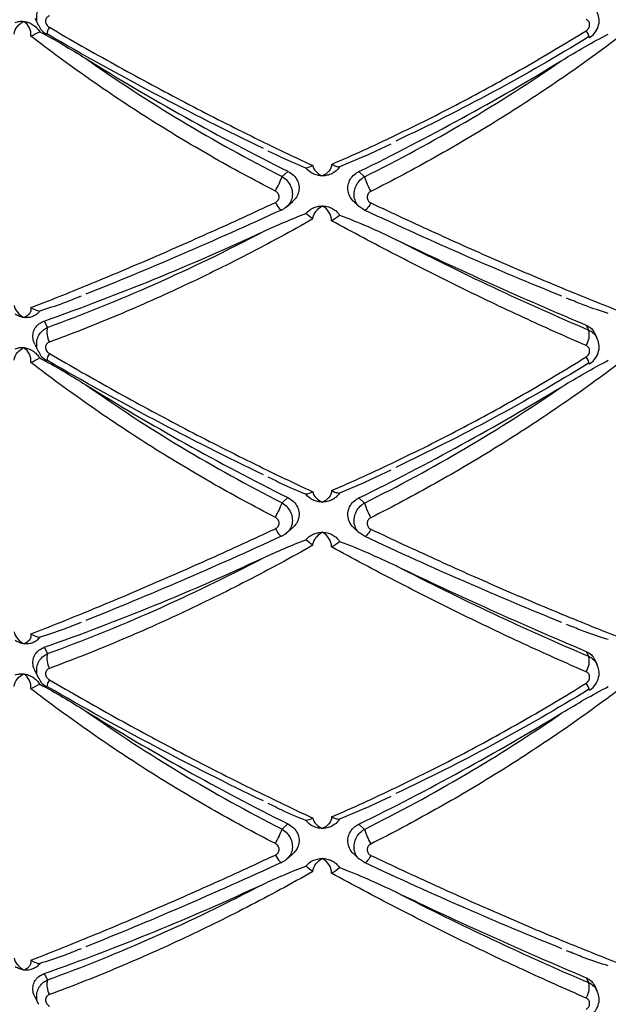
# Paper-space layout '_Dimétrica' of a CAD drawing. Header units: millimetres. Extents: x -479 to -79, y -521 to 177.
# Tile 5 of 20: x -302 to -258, y -359 to -285. Entities that reach past the tile are written whole.
import ezdxf

# ---------------------------------------------------------------- set-up
doc = ezdxf.new("R2010")
doc.units = ezdxf.units.MM

psp = doc.layouts.new('_Dimétrica')

# ---------------------------------------------------------------- linework, layer by layer
at = {"color": 7, "linetype": 'Continuous', "lineweight": 25}
for p, q in [((-301.237, -285.087), (-300.965, -285.641)), ((-283.733, -295.051), (-283.092, -295.351)), ((-276.404, -295.424), (-274.457, -294.52)), ((-276.402, -295.43), (-278.338, -296.258)), ((-282.221, -296.599), (-282.66, -296.986)), ((-276.889, -296.621), (-276.478, -297.012)), ((-282.317, -299.265), (-281.85, -298.854)), ((-277.298, -298.838), (-276.859, -299.256)), ((-276.478, -299.507), (-276.854, -299.257)), ((-297.854, -306.007), (-297.72, -305.954)), ((-261.323, -306.107), (-260.968, -306.252)), ((-300.53, -307.847), (-300.297, -308.32)), ((-259.809, -308.155), (-259.629, -308.521)), ((-258.983, -309.138), (-259.173, -308.751)), ((-301.237, -309.6), (-300.965, -310.154)), ((-283.733, -319.564), (-283.092, -319.864)), ((-276.404, -319.937), (-274.457, -319.033)), ((-276.402, -319.943), (-278.338, -320.771)), ((-282.221, -321.112), (-282.66, -321.499)), ((-276.889, -321.134), (-276.478, -321.525)), ((-282.317, -323.778), (-281.85, -323.367)), ((-277.298, -323.351), (-276.859, -323.769)), ((-276.478, -324.02), (-276.854, -323.77)), ((-297.854, -330.52), (-297.72, -330.467)), ((-261.323, -330.62), (-260.968, -330.765)), ((-300.53, -332.36), (-300.297, -332.833)), ((-259.809, -332.668), (-259.629, -333.035)), ((-258.983, -333.651), (-259.173, -333.264)), ((-301.237, -334.113), (-300.965, -334.667)), ((-276.404, -344.45), (-274.457, -343.546)), ((-283.733, -344.077), (-283.092, -344.377)), ((-276.402, -344.456), (-278.338, -345.284)), ((-282.221, -345.625), (-282.66, -346.012)), ((-276.889, -345.647), (-276.478, -346.038)), ((-282.317, -348.291), (-281.85, -347.88)), ((-277.298, -347.864), (-276.859, -348.282)), ((-276.478, -348.533), (-276.854, -348.283)), ((-297.854, -355.033), (-297.72, -354.98)), ((-261.323, -355.133), (-260.968, -355.278)), ((-300.53, -356.873), (-300.297, -357.346)), ((-259.809, -357.181), (-259.629, -357.548)), ((-258.983, -358.164), (-259.173, -357.777)), ((-301.237, -358.626), (-300.965, -359.18))]:
    psp.add_line(p, q, dxfattribs=at)
at = {"color": 7, "linetype": 'Continuous', "lineweight": 25, "flags": 128}
for points in [[(-300.297, -286.302), (-300.327, -286.313), (-300.334, -286.311)], [(-259.629, -286.504), (-259.591, -286.542), (-259.57, -286.55)], [(-283.166, -298.939), (-283.084, -299.083), (-283.003, -299.212), (-282.925, -299.321), (-282.853, -299.408), (-282.789, -299.468), (-282.734, -299.501), (-282.691, -299.506), (-282.66, -299.482)], [(-275.994, -298.969), (-276.075, -299.112), (-276.155, -299.24), (-276.231, -299.349), (-276.3, -299.434), (-276.362, -299.495), (-276.413, -299.527), (-276.452, -299.532), (-276.478, -299.507)], [(-300.297, -310.815), (-300.327, -310.826), (-300.334, -310.824)], [(-259.629, -311.017), (-259.591, -311.055), (-259.57, -311.063)], [(-283.166, -323.452), (-283.084, -323.596), (-283.003, -323.725), (-282.925, -323.834), (-282.853, -323.921), (-282.789, -323.981), (-282.734, -324.014), (-282.691, -324.019), (-282.66, -323.995)], [(-275.994, -323.482), (-276.075, -323.625), (-276.155, -323.753), (-276.231, -323.862), (-276.3, -323.947), (-276.362, -324.008), (-276.413, -324.04), (-276.452, -324.045), (-276.478, -324.02)], [(-300.297, -335.328), (-300.327, -335.339), (-300.334, -335.337)], [(-259.629, -335.53), (-259.591, -335.568), (-259.57, -335.576)], [(-283.166, -347.966), (-283.084, -348.11), (-283.003, -348.238), (-282.925, -348.347), (-282.853, -348.434), (-282.789, -348.494), (-282.734, -348.527), (-282.691, -348.532), (-282.66, -348.508)], [(-275.994, -347.995), (-276.075, -348.138), (-276.155, -348.266), (-276.231, -348.375), (-276.3, -348.46), (-276.362, -348.521), (-276.413, -348.553), (-276.452, -348.558), (-276.478, -348.533)]]:
    psp.add_lwpolyline(points, dxfattribs=at)
at = {"color": 8, "linetype": 'Continuous', "lineweight": 25}
for centre, radius, start, end in [((-299.203, -286.402), 1.135, 146.3956, 175.40006), ((-261.221, -287.008), 1.713, 15.51056, 34.81762), ((-299.203, -310.915), 1.135, 146.3956, 175.40006), ((-261.221, -311.521), 1.713, 15.51056, 34.81762), ((-299.203, -335.428), 1.135, 146.3956, 175.40006), ((-261.221, -336.034), 1.713, 15.51056, 34.81762)]:
    psp.add_arc(centre, radius, start, end, dxfattribs=at)
at = {"color": 7, "linetype": 'Continuous', "lineweight": 25}
for centre, radius, start, end in [((-199.85, -131.149), 184.82, 238.13845, 243.53293), ((-359.884, -126.991), 188.845, 296.07108, 301.34799), ((-289.524, -294.489), 7.303, 330.52454, 340.00885), ((-270.872, -295.201), 5.891, 197.90161, 209.62007), ((-362.831, -131.767), 186.776, 289.48499, 294.94387), ((-132.752, -6.775), 327.069, 244.38975, 247.14051), ((-298.722, -308.673), 1.615, 167.35821, 207.97179), ((-261.025, -308.896), 1.445, 326.84401, 15.02833), ((-199.85, -155.662), 184.82, 238.13845, 243.53293), ((-359.884, -151.504), 188.845, 296.07108, 301.34799), ((-289.524, -319.002), 7.303, 330.52454, 340.00885), ((-270.872, -319.714), 5.891, 197.90161, 209.62007), ((-362.831, -156.281), 186.776, 289.48499, 294.94387), ((-132.752, -31.288), 327.069, 244.38975, 247.14051), ((-298.722, -333.186), 1.615, 167.35821, 207.97179), ((-261.025, -333.409), 1.445, 326.84401, 15.02833), ((-199.85, -180.176), 184.82, 238.13845, 243.53293), ((-359.884, -176.017), 188.845, 296.07108, 301.34799), ((-289.524, -343.516), 7.303, 330.52454, 340.00885), ((-270.872, -344.227), 5.891, 197.90161, 209.62007), ((-362.831, -180.794), 186.776, 289.48499, 294.94387), ((-132.752, -55.801), 327.069, 244.38975, 247.14051), ((-298.722, -357.699), 1.615, 167.35821, 207.97179), ((-261.025, -357.922), 1.445, 326.84401, 15.02833)]:
    psp.add_arc(centre, radius, start, end, dxfattribs=at)
at = {"color": 8, "linetype": 'Continuous', "lineweight": 25}
for points, knots in [([(-300.947, -285.65), (-300.962, -285.628), (-301.071, -285.476), (-301.118, -285.134), (-301.08, -284.695), (-300.894, -284.299), (-300.624, -283.995), (-300.396, -283.863), (-300.297, -283.807)], [0, 0, 0, 0, 0.036985, 0.255481, 0.456018, 0.650078, 0.84885, 1, 1, 1, 1]), ([(-282.66, -296.986), (-282.524, -297.087), (-282.248, -297.29), (-281.982, -297.731), (-281.865, -298.207), (-281.917, -298.668), (-282.076, -299.035), (-282.258, -299.191), (-282.329, -299.252)], [0, 0, 0, 0, 0.1810974, 0.3647184, 0.5443883, 0.7189506, 0.8913689, 1, 1, 1, 1]), ([(-276.854, -299.257), (-276.858, -299.254), (-276.995, -299.164), (-277.155, -298.871), (-277.279, -298.425), (-277.229, -297.95), (-277.033, -297.513), (-276.759, -297.198), (-276.551, -297.06), (-276.478, -297.012)], [0, 0, 0, 0, 0.0062407, 0.1928089, 0.3753627, 0.5527269, 0.7279127, 0.9045117, 1, 1, 1, 1]), ([(-300.947, -310.163), (-300.962, -310.141), (-301.071, -309.989), (-301.118, -309.647), (-301.08, -309.208), (-300.894, -308.812), (-300.624, -308.508), (-300.396, -308.376), (-300.297, -308.32)], [0, 0, 0, 0, 0.036985, 0.255481, 0.456018, 0.650078, 0.84885, 1, 1, 1, 1]), ([(-259.629, -308.521), (-259.488, -308.599), (-259.222, -308.746), (-259.072, -309.002), (-259.001, -309.122)], [0, 0, 0, 0, 0.5310137, 1, 1, 1, 1]), ([(-282.66, -321.499), (-282.524, -321.6), (-282.248, -321.803), (-281.982, -322.244), (-281.865, -322.72), (-281.917, -323.181), (-282.076, -323.548), (-282.258, -323.704), (-282.329, -323.765)], [0, 0, 0, 0, 0.181097, 0.364718, 0.544388, 0.718951, 0.891369, 1, 1, 1, 1]), ([(-276.854, -323.77), (-276.858, -323.767), (-276.995, -323.677), (-277.155, -323.384), (-277.279, -322.938), (-277.229, -322.463), (-277.033, -322.026), (-276.759, -321.711), (-276.551, -321.573), (-276.478, -321.525)], [0, 0, 0, 0, 0.0062407, 0.1928089, 0.3753627, 0.5527269, 0.7279127, 0.9045117, 1, 1, 1, 1]), ([(-300.947, -334.676), (-300.962, -334.654), (-301.071, -334.502), (-301.118, -334.16), (-301.08, -333.721), (-300.894, -333.325), (-300.624, -333.021), (-300.396, -332.889), (-300.297, -332.833)], [0, 0, 0, 0, 0.036985, 0.255481, 0.456018, 0.650078, 0.84885, 1, 1, 1, 1]), ([(-259.629, -333.035), (-259.488, -333.112), (-259.222, -333.259), (-259.072, -333.515), (-259.001, -333.635)], [0, 0, 0, 0, 0.531014, 1, 1, 1, 1]), ([(-282.66, -346.012), (-282.524, -346.113), (-282.248, -346.316), (-281.982, -346.757), (-281.865, -347.233), (-281.917, -347.694), (-282.076, -348.061), (-282.258, -348.217), (-282.329, -348.278)], [0, 0, 0, 0, 0.181097, 0.364718, 0.544388, 0.718951, 0.891369, 1, 1, 1, 1]), ([(-276.854, -348.283), (-276.858, -348.28), (-276.995, -348.19), (-277.155, -347.897), (-277.279, -347.451), (-277.229, -346.976), (-277.033, -346.539), (-276.759, -346.224), (-276.551, -346.086), (-276.478, -346.038)], [0, 0, 0, 0, 0.0062407, 0.1928089, 0.3753627, 0.5527269, 0.7279127, 0.9045117, 1, 1, 1, 1]), ([(-300.947, -359.189), (-300.962, -359.167), (-301.071, -359.015), (-301.118, -358.673), (-301.08, -358.234), (-300.894, -357.838), (-300.624, -357.534), (-300.396, -357.402), (-300.297, -357.346)], [0, 0, 0, 0, 0.036985, 0.255481, 0.456018, 0.650078, 0.84885, 1, 1, 1, 1]), ([(-259.629, -357.548), (-259.488, -357.625), (-259.222, -357.772), (-259.072, -358.028), (-259.001, -358.148)], [0, 0, 0, 0, 0.531014, 1, 1, 1, 1])]:
    psp.add_open_spline(points, degree=3, knots=knots, dxfattribs=at)
at = {"color": 7, "linetype": 'Continuous', "lineweight": 25}
for points, knots in [([(-259.574, -286.543), (-259.558, -286.536), (-259.366, -286.455), (-259.085, -286.127), (-258.846, -285.618), (-258.808, -285.066), (-258.943, -284.757), (-259.008, -284.61)], [0, 0, 0, 0, 0.023467, 0.280626, 0.546757, 0.783697, 1, 1, 1, 1]), ([(-302.801, -286.282), (-302.769, -286.068), (-302.676, -285.869), (-302.41, -285.542), (-302.237, -285.415), (-302.047, -285.333)], [0, 0, 0, 0, 0.5, 0.5, 1, 1, 1, 1]), ([(-302.706, -285.415), (-302.605, -285.373), (-302.498, -285.346), (-302.277, -285.318), (-302.161, -285.319), (-302.047, -285.333)], [0, 0, 0, 0, 0.5, 0.5, 1, 1, 1, 1]), ([(-301.528, -286.443), (-301.512, -286.226), (-301.56, -286.01), (-301.744, -285.626), (-301.882, -285.46), (-302.047, -285.333)], [0, 0, 0, 0, 0.5, 0.5, 1, 1, 1, 1]), ([(-302.047, -285.333), (-301.933, -285.347), (-301.818, -285.376), (-301.595, -285.46), (-301.488, -285.514), (-301.386, -285.582)], [0, 0, 0, 0, 0.5, 0.5, 1, 1, 1, 1]), ([(-300.148, -284.917), (-300.231, -284.948), (-300.303, -284.999), (-300.407, -285.139), (-300.436, -285.225), (-300.435, -285.406), (-300.405, -285.499), (-300.303, -285.658), (-300.231, -285.725), (-300.148, -285.774)], [0, 0, 0, 0, 0.25, 0.25, 0.5, 0.5, 0.75, 0.75, 1, 1, 1, 1]), ([(-259.815, -286.03), (-259.736, -285.981), (-259.669, -285.912), (-259.579, -285.753), (-259.554, -285.664), (-259.555, -285.49), (-259.579, -285.405), (-259.67, -285.264), (-259.736, -285.208), (-259.815, -285.174)], [0, 0, 0, 0, 0.25, 0.25, 0.5, 0.5, 0.75, 0.75, 1, 1, 1, 1]), ([(-301.386, -285.582), (-301.283, -285.649), (-301.188, -285.727), (-301.017, -285.903), (-300.94, -286.002), (-300.875, -286.107)], [0, 0, 0, 0, 0.5, 0.5, 1, 1, 1, 1]), ([(-300.939, -285.647), (-300.911, -285.713), (-300.815, -285.935), (-300.59, -286.167), (-300.38, -286.268), (-300.325, -286.294)], [0, 0, 0, 0, 0.234284, 0.796654, 1, 1, 1, 1]), ([(-300.875, -286.107), (-300.287, -286.414), (-299.706, -286.743), (-298.553, -287.42), (-297.981, -287.768), (-297.41, -288.122)], [0, 0, 0, 0, 0.5, 0.5, 1, 1, 1, 1]), ([(-300.148, -285.774), (-298.524, -286.723), (-296.878, -287.661), (-293.583, -289.489), (-291.932, -290.38), (-288.623, -292.118), (-286.965, -292.965), (-284.472, -294.199), (-283.638, -294.606), (-281.982, -295.401), (-281.161, -295.789), (-280.345, -296.167)], [0, 0, 0, 0, 0.25, 0.25, 0.5, 0.5, 0.75, 0.75, 0.875, 0.875, 1, 1, 1, 1]), ([(-278.943, -296.075), (-277.355, -295.388), (-275.752, -294.657), (-272.525, -293.112), (-270.911, -292.302), (-267.705, -290.619), (-266.108, -289.743), (-262.936, -287.929), (-261.364, -286.992), (-259.815, -286.03)], [0, 0, 0, 0, 0.25, 0.25, 0.5, 0.5, 0.75, 0.75, 1, 1, 1, 1]), ([(-261.64, -288.269), (-261.066, -287.919), (-260.489, -287.576), (-259.327, -286.909), (-258.742, -286.585), (-258.149, -286.283)], [0, 0, 0, 0, 0.5, 0.5, 1, 1, 1, 1]), ([(-283.166, -298.083), (-284.794, -297.246), (-286.413, -296.367), (-289.591, -294.549), (-291.153, -293.609), (-294.223, -291.664), (-295.731, -290.659), (-297.952, -289.104), (-298.686, -288.577), (-300.126, -287.516), (-300.833, -286.981), (-301.528, -286.443)], [0, 0, 0, 0, 0.25, 0.25, 0.5, 0.5, 0.75, 0.75, 0.875, 0.875, 1, 1, 1, 1]), ([(-284.062, -294.881), (-286.803, -293.569), (-289.525, -292.195), (-294.937, -289.334), (-297.626, -287.847), (-300.297, -286.302)], [0, 0, 0, 0, 0.5, 0.5, 1, 1, 1, 1]), ([(-257.499, -286.623), (-258.202, -287.155), (-258.916, -287.682), (-260.368, -288.727), (-261.107, -289.246), (-263.349, -290.783), (-264.875, -291.778), (-267.976, -293.703), (-269.556, -294.636), (-272.751, -296.43), (-274.367, -297.291), (-275.994, -298.113)], [0, 0, 0, 0, 0.125, 0.125, 0.25, 0.25, 0.5, 0.5, 0.75, 0.75, 1, 1, 1, 1]), ([(-259.629, -286.504), (-261.996, -287.956), (-264.388, -289.333), (-269.221, -291.941), (-271.661, -293.172), (-274.126, -294.327)], [0, 0, 0, 0, 0.5, 0.5, 1, 1, 1, 1]), ([(-297.41, -288.122), (-295.078, -289.769), (-292.681, -291.329), (-287.764, -294.282), (-285.243, -295.676), (-282.66, -296.986)], [0, 0, 0, 0, 0.5, 0.5, 1, 1, 1, 1]), ([(-276.478, -297.012), (-273.891, -295.723), (-271.362, -294.35), (-266.415, -291.436), (-263.998, -289.896), (-261.64, -288.269)], [0, 0, 0, 0, 0.5, 0.5, 1, 1, 1, 1]), ([(-280.871, -296.351), (-281.486, -296.099), (-282.238, -295.791), (-282.964, -295.426), (-283.096, -295.36)], [0, 0, 0, 0, 0.81777, 1, 1, 1, 1]), ([(-282.221, -296.599), (-282.073, -296.69), (-281.776, -296.872), (-281.486, -297.295), (-281.36, -297.765), (-281.417, -298.228), (-281.591, -298.606), (-281.785, -298.774), (-281.862, -298.841)], [0, 0, 0, 0, 0.184692, 0.369657, 0.547777, 0.718848, 0.888497, 1, 1, 1, 1]), ([(-280.345, -296.167), (-280.321, -296.333), (-280.236, -296.488), (-279.988, -296.753), (-279.824, -296.861), (-279.64, -296.939)], [0, 0, 0, 0, 0.5, 0.5, 1, 1, 1, 1]), ([(-278.943, -296.075), (-278.938, -296.258), (-279.012, -296.436), (-279.262, -296.734), (-279.438, -296.856), (-279.64, -296.939)], [0, 0, 0, 0, 0.5, 0.5, 1, 1, 1, 1]), ([(-278.943, -296.075), (-278.83, -296.127), (-278.721, -296.173), (-278.514, -296.238), (-278.421, -296.257), (-278.338, -296.258)], [0, 0, 0, 0, 0.5, 0.5, 1, 1, 1, 1]), ([(-278.338, -296.258), (-278.416, -296.379), (-278.509, -296.482), (-278.71, -296.654), (-278.816, -296.722), (-278.923, -296.775)], [0, 0, 0, 0, 0.5, 0.5, 1, 1, 1, 1]), ([(-277.297, -298.836), (-277.301, -298.833), (-277.445, -298.735), (-277.618, -298.43), (-277.752, -297.972), (-277.696, -297.502), (-277.485, -297.082), (-277.193, -296.788), (-276.97, -296.665), (-276.889, -296.621)], [0, 0, 0, 0, 0.005164, 0.193591, 0.375044, 0.549318, 0.722142, 0.899497, 1, 1, 1, 1]), ([(-279.64, -296.939), (-279.763, -296.939), (-279.888, -296.924), (-280.13, -296.866), (-280.246, -296.824), (-280.357, -296.768)], [0, 0, 0, 0, 0.5, 0.5, 1, 1, 1, 1]), ([(-278.923, -296.775), (-279.034, -296.83), (-279.15, -296.871), (-279.391, -296.926), (-279.516, -296.94), (-279.64, -296.939)], [0, 0, 0, 0, 0.5, 0.5, 1, 1, 1, 1]), ([(-283.166, -298.939), (-283.082, -298.901), (-283.011, -298.841), (-282.913, -298.693), (-282.886, -298.606), (-282.886, -298.43), (-282.913, -298.341), (-283.011, -298.189), (-283.082, -298.126), (-283.166, -298.083)], [0, 0, 0, 0, 0.25, 0.25, 0.5, 0.5, 0.75, 0.75, 1, 1, 1, 1]), ([(-275.994, -298.113), (-276.077, -298.155), (-276.148, -298.217), (-276.247, -298.369), (-276.274, -298.457), (-276.273, -298.634), (-276.246, -298.722), (-276.148, -298.869), (-276.077, -298.929), (-275.994, -298.969)], [0, 0, 0, 0, 0.25, 0.25, 0.5, 0.5, 0.75, 0.75, 1, 1, 1, 1]), ([(-301.528, -306.841), (-300.835, -306.572), (-300.13, -306.294), (-298.695, -305.72), (-297.964, -305.424), (-295.745, -304.513), (-294.233, -303.877), (-291.154, -302.552), (-289.583, -301.861), (-286.401, -300.434), (-284.79, -299.696), (-283.166, -298.939)], [0, 0, 0, 0, 0.125, 0.125, 0.25, 0.25, 0.5, 0.5, 0.75, 0.75, 1, 1, 1, 1]), ([(-282.66, -299.482), (-285.243, -300.668), (-287.764, -301.79), (-292.681, -303.908), (-295.078, -304.904), (-297.41, -305.833)], [0, 0, 0, 0, 0.5, 0.5, 1, 1, 1, 1]), ([(-282.329, -299.252), (-282.366, -299.292), (-282.459, -299.392), (-282.586, -299.448), (-282.66, -299.482)], [0, 0, 0, 0, 0.409518, 1, 1, 1, 1]), ([(-280.357, -299.364), (-280.246, -299.31), (-280.13, -299.27), (-279.889, -299.215), (-279.763, -299.202), (-279.64, -299.202)], [0, 0, 0, 0, 0.5, 0.5, 1, 1, 1, 1]), ([(-280.345, -300.177), (-280.321, -299.969), (-280.237, -299.773), (-279.988, -299.438), (-279.824, -299.301), (-279.64, -299.202)], [0, 0, 0, 0, 0.5, 0.5, 1, 1, 1, 1]), ([(-278.943, -300.308), (-278.938, -300.078), (-279.012, -299.852), (-279.262, -299.47), (-279.438, -299.312), (-279.64, -299.202)], [0, 0, 0, 0, 0.5, 0.5, 1, 1, 1, 1]), ([(-279.64, -299.202), (-279.516, -299.203), (-279.392, -299.217), (-279.15, -299.274), (-279.034, -299.315), (-278.923, -299.37)], [0, 0, 0, 0, 0.5, 0.5, 1, 1, 1, 1]), ([(-278.923, -299.37), (-278.816, -299.424), (-278.71, -299.492), (-278.509, -299.664), (-278.416, -299.766), (-278.338, -299.887)], [0, 0, 0, 0, 0.5, 0.5, 1, 1, 1, 1]), ([(-261.64, -305.98), (-263.998, -305.031), (-266.415, -304.016), (-271.362, -301.857), (-273.891, -300.715), (-276.478, -299.507)], [0, 0, 0, 0, 0.5, 0.5, 1, 1, 1, 1]), ([(-275.994, -298.969), (-274.362, -299.741), (-272.739, -300.495), (-269.548, -301.947), (-267.977, -302.647), (-264.885, -303.993), (-263.363, -304.64), (-261.12, -305.57), (-260.377, -305.874), (-258.92, -306.461), (-258.204, -306.746), (-257.499, -307.022)], [0, 0, 0, 0, 0.25, 0.25, 0.5, 0.5, 0.75, 0.75, 0.875, 0.875, 1, 1, 1, 1]), ([(-280.345, -300.177), (-281.158, -300.638), (-281.976, -301.092), (-283.625, -301.985), (-284.455, -302.424), (-286.949, -303.712), (-288.611, -304.529), (-291.934, -306.08), (-293.597, -306.815), (-296.892, -308.191), (-298.53, -308.835), (-300.148, -309.43)], [0, 0, 0, 0, 0.125, 0.125, 0.25, 0.25, 0.5, 0.5, 0.75, 0.75, 1, 1, 1, 1]), ([(-284.062, -301.121), (-283.541, -300.88), (-283.016, -300.644), (-281.954, -300.19), (-281.417, -299.972), (-280.871, -299.772)], [0, 0, 0, 0, 0.5, 0.5, 1, 1, 1, 1]), ([(-259.815, -309.687), (-261.368, -309.015), (-262.946, -308.309), (-266.112, -306.847), (-267.703, -306.089), (-270.902, -304.521), (-272.51, -303.71), (-274.934, -302.453), (-275.742, -302.029), (-277.348, -301.174), (-278.147, -300.743), (-278.943, -300.308)], [0, 0, 0, 0, 0.25, 0.25, 0.5, 0.5, 0.75, 0.75, 0.875, 0.875, 1, 1, 1, 1]), ([(-278.338, -299.887), (-277.615, -300.154), (-276.905, -300.449), (-275.503, -301.063), (-274.811, -301.382), (-274.126, -301.71)], [0, 0, 0, 0, 0.5, 0.5, 1, 1, 1, 1]), ([(-300.297, -308.32), (-297.626, -307.354), (-294.937, -306.271), (-289.525, -303.874), (-286.803, -302.56), (-284.062, -301.121)], [0, 0, 0, 0, 0.5, 0.5, 1, 1, 1, 1]), ([(-274.126, -301.71), (-271.661, -302.975), (-269.221, -304.174), (-264.388, -306.444), (-261.996, -307.515), (-259.629, -308.521)], [0, 0, 0, 0, 0.5, 0.5, 1, 1, 1, 1]), ([(-297.853, -306.01), (-298.272, -306.183), (-299.267, -306.594), (-300.285, -306.912), (-300.875, -307.096)], [0, 0, 0, 0, 0.420787, 1, 1, 1, 1]), ([(-258.149, -307.271), (-258.733, -307.087), (-259.683, -306.787), (-260.611, -306.4), (-260.968, -306.251)], [0, 0, 0, 0, 0.61497, 1, 1, 1, 1]), ([(-302.801, -306.681), (-302.769, -306.855), (-302.676, -307.031), (-302.41, -307.343), (-302.237, -307.479), (-302.047, -307.583)], [0, 0, 0, 0, 0.5, 0.5, 1, 1, 1, 1]), ([(-301.528, -306.841), (-301.512, -307.014), (-301.56, -307.172), (-301.744, -307.427), (-301.882, -307.524), (-302.047, -307.583)], [0, 0, 0, 0, 0.5, 0.5, 1, 1, 1, 1]), ([(-302.047, -307.583), (-302.161, -307.569), (-302.276, -307.54), (-302.498, -307.456), (-302.605, -307.401), (-302.706, -307.333)], [0, 0, 0, 0, 0.5, 0.5, 1, 1, 1, 1]), ([(-301.386, -307.499), (-301.488, -307.541), (-301.595, -307.569), (-301.817, -307.598), (-301.933, -307.598), (-302.047, -307.583)], [0, 0, 0, 0, 0.5, 0.5, 1, 1, 1, 1]), ([(-300.875, -307.096), (-300.94, -307.186), (-301.015, -307.265), (-301.186, -307.4), (-301.283, -307.456), (-301.386, -307.499)], [0, 0, 0, 0, 0.5, 0.5, 1, 1, 1, 1]), ([(-301.227, -309.593), (-301.243, -309.571), (-301.352, -309.411), (-301.402, -309.063), (-301.356, -308.63), (-301.16, -308.263), (-300.875, -307.995), (-300.637, -307.893), (-300.53, -307.847)], [0, 0, 0, 0, 0.034448, 0.249776, 0.442766, 0.632232, 0.834453, 1, 1, 1, 1]), ([(-259.809, -308.155), (-259.67, -308.229), (-259.403, -308.371), (-259.251, -308.629), (-259.178, -308.754)], [0, 0, 0, 0, 0.51817, 1, 1, 1, 1]), ([(-259.574, -311.056), (-259.558, -311.049), (-259.366, -310.968), (-259.085, -310.641), (-258.846, -310.131), (-258.808, -309.579), (-258.943, -309.27), (-259.008, -309.123)], [0, 0, 0, 0, 0.023467, 0.280626, 0.546757, 0.783697, 1, 1, 1, 1]), ([(-302.801, -310.795), (-302.769, -310.581), (-302.676, -310.382), (-302.41, -310.055), (-302.237, -309.928), (-302.047, -309.846)], [0, 0, 0, 0, 0.5, 0.5, 1, 1, 1, 1]), ([(-302.706, -309.928), (-302.605, -309.887), (-302.498, -309.859), (-302.277, -309.831), (-302.161, -309.832), (-302.047, -309.846)], [0, 0, 0, 0, 0.5, 0.5, 1, 1, 1, 1]), ([(-301.528, -310.956), (-301.512, -310.739), (-301.56, -310.523), (-301.744, -310.139), (-301.882, -309.973), (-302.047, -309.846)], [0, 0, 0, 0, 0.5, 0.5, 1, 1, 1, 1]), ([(-302.047, -309.846), (-301.933, -309.861), (-301.818, -309.889), (-301.595, -309.973), (-301.488, -310.027), (-301.386, -310.095)], [0, 0, 0, 0, 0.5, 0.5, 1, 1, 1, 1]), ([(-300.148, -309.43), (-300.231, -309.461), (-300.303, -309.512), (-300.407, -309.652), (-300.436, -309.738), (-300.435, -309.919), (-300.405, -310.012), (-300.303, -310.171), (-300.231, -310.238), (-300.148, -310.287)], [0, 0, 0, 0, 0.25, 0.25, 0.5, 0.5, 0.75, 0.75, 1, 1, 1, 1]), ([(-259.815, -310.543), (-259.736, -310.494), (-259.669, -310.425), (-259.579, -310.266), (-259.554, -310.177), (-259.555, -310.003), (-259.579, -309.918), (-259.67, -309.777), (-259.736, -309.721), (-259.815, -309.687)], [0, 0, 0, 0, 0.25, 0.25, 0.5, 0.5, 0.75, 0.75, 1, 1, 1, 1]), ([(-301.386, -310.095), (-301.283, -310.162), (-301.188, -310.24), (-301.017, -310.416), (-300.94, -310.515), (-300.875, -310.62)], [0, 0, 0, 0, 0.5, 0.5, 1, 1, 1, 1]), ([(-300.939, -310.16), (-300.911, -310.226), (-300.815, -310.448), (-300.59, -310.68), (-300.38, -310.781), (-300.325, -310.807)], [0, 0, 0, 0, 0.234284, 0.796654, 1, 1, 1, 1]), ([(-300.875, -310.62), (-300.287, -310.928), (-299.706, -311.256), (-298.553, -311.933), (-297.981, -312.281), (-297.41, -312.635)], [0, 0, 0, 0, 0.5, 0.5, 1, 1, 1, 1]), ([(-300.148, -310.287), (-298.524, -311.236), (-296.878, -312.174), (-293.583, -314.002), (-291.932, -314.893), (-288.623, -316.631), (-286.965, -317.478), (-284.472, -318.712), (-283.638, -319.119), (-281.982, -319.914), (-281.161, -320.302), (-280.345, -320.68)], [0, 0, 0, 0, 0.25, 0.25, 0.5, 0.5, 0.75, 0.75, 0.875, 0.875, 1, 1, 1, 1]), ([(-278.943, -320.588), (-277.355, -319.901), (-275.752, -319.17), (-272.525, -317.625), (-270.911, -316.815), (-267.705, -315.132), (-266.108, -314.256), (-262.936, -312.442), (-261.364, -311.505), (-259.815, -310.543)], [0, 0, 0, 0, 0.25, 0.25, 0.5, 0.5, 0.75, 0.75, 1, 1, 1, 1]), ([(-283.166, -322.596), (-284.794, -321.759), (-286.413, -320.88), (-289.591, -319.062), (-291.153, -318.122), (-294.223, -316.177), (-295.731, -315.172), (-297.952, -313.617), (-298.686, -313.09), (-300.126, -312.029), (-300.833, -311.494), (-301.528, -310.956)], [0, 0, 0, 0, 0.25, 0.25, 0.5, 0.5, 0.75, 0.75, 0.875, 0.875, 1, 1, 1, 1]), ([(-284.062, -319.394), (-286.803, -318.082), (-289.525, -316.708), (-294.937, -313.847), (-297.626, -312.36), (-300.297, -310.815)], [0, 0, 0, 0, 0.5, 0.5, 1, 1, 1, 1]), ([(-257.499, -311.136), (-258.202, -311.668), (-258.916, -312.195), (-260.368, -313.24), (-261.107, -313.759), (-263.349, -315.296), (-264.875, -316.291), (-267.976, -318.216), (-269.556, -319.149), (-272.751, -320.943), (-274.367, -321.804), (-275.994, -322.626)], [0, 0, 0, 0, 0.125, 0.125, 0.25, 0.25, 0.5, 0.5, 0.75, 0.75, 1, 1, 1, 1]), ([(-259.629, -311.017), (-261.996, -312.469), (-264.388, -313.846), (-269.221, -316.454), (-271.661, -317.685), (-274.126, -318.84)], [0, 0, 0, 0, 0.5, 0.5, 1, 1, 1, 1]), ([(-261.64, -312.782), (-261.066, -312.432), (-260.489, -312.089), (-259.327, -311.422), (-258.742, -311.098), (-258.149, -310.796)], [0, 0, 0, 0, 0.5, 0.5, 1, 1, 1, 1]), ([(-297.41, -312.635), (-295.078, -314.282), (-292.681, -315.842), (-287.764, -318.795), (-285.243, -320.19), (-282.66, -321.499)], [0, 0, 0, 0, 0.5, 0.5, 1, 1, 1, 1]), ([(-276.478, -321.525), (-273.891, -320.236), (-271.362, -318.863), (-266.415, -315.949), (-263.998, -314.409), (-261.64, -312.782)], [0, 0, 0, 0, 0.5, 0.5, 1, 1, 1, 1]), ([(-280.871, -320.864), (-281.486, -320.612), (-282.238, -320.304), (-282.964, -319.939), (-283.096, -319.873)], [0, 0, 0, 0, 0.81777, 1, 1, 1, 1]), ([(-280.345, -320.68), (-280.321, -320.846), (-280.236, -321.001), (-279.988, -321.266), (-279.824, -321.374), (-279.64, -321.452)], [0, 0, 0, 0, 0.5, 0.5, 1, 1, 1, 1]), ([(-278.943, -320.588), (-278.938, -320.771), (-279.012, -320.949), (-279.262, -321.247), (-279.438, -321.369), (-279.64, -321.452)], [0, 0, 0, 0, 0.5, 0.5, 1, 1, 1, 1]), ([(-278.943, -320.588), (-278.83, -320.64), (-278.721, -320.686), (-278.514, -320.752), (-278.421, -320.77), (-278.338, -320.771)], [0, 0, 0, 0, 0.5, 0.5, 1, 1, 1, 1]), ([(-278.338, -320.771), (-278.416, -320.892), (-278.509, -320.995), (-278.71, -321.167), (-278.816, -321.235), (-278.923, -321.288)], [0, 0, 0, 0, 0.5, 0.5, 1, 1, 1, 1]), ([(-282.221, -321.112), (-282.073, -321.203), (-281.776, -321.385), (-281.486, -321.808), (-281.36, -322.278), (-281.417, -322.741), (-281.591, -323.119), (-281.785, -323.287), (-281.862, -323.354)], [0, 0, 0, 0, 0.184692, 0.369657, 0.547777, 0.718848, 0.888497, 1, 1, 1, 1]), ([(-279.64, -321.452), (-279.763, -321.452), (-279.888, -321.437), (-280.13, -321.379), (-280.246, -321.337), (-280.357, -321.282)], [0, 0, 0, 0, 0.5, 0.5, 1, 1, 1, 1]), ([(-278.923, -321.288), (-279.034, -321.343), (-279.15, -321.384), (-279.391, -321.439), (-279.516, -321.453), (-279.64, -321.452)], [0, 0, 0, 0, 0.5, 0.5, 1, 1, 1, 1]), ([(-277.297, -323.349), (-277.301, -323.346), (-277.445, -323.248), (-277.618, -322.943), (-277.752, -322.485), (-277.696, -322.015), (-277.485, -321.595), (-277.193, -321.301), (-276.97, -321.178), (-276.889, -321.134)], [0, 0, 0, 0, 0.005164, 0.193591, 0.375044, 0.549318, 0.722142, 0.899497, 1, 1, 1, 1]), ([(-283.166, -323.452), (-283.082, -323.414), (-283.011, -323.354), (-282.913, -323.206), (-282.886, -323.119), (-282.886, -322.943), (-282.913, -322.854), (-283.011, -322.702), (-283.082, -322.639), (-283.166, -322.596)], [0, 0, 0, 0, 0.25, 0.25, 0.5, 0.5, 0.75, 0.75, 1, 1, 1, 1]), ([(-275.994, -322.626), (-276.077, -322.668), (-276.148, -322.73), (-276.247, -322.883), (-276.274, -322.97), (-276.273, -323.147), (-276.246, -323.235), (-276.148, -323.382), (-276.077, -323.442), (-275.994, -323.482)], [0, 0, 0, 0, 0.25, 0.25, 0.5, 0.5, 0.75, 0.75, 1, 1, 1, 1]), ([(-301.528, -331.354), (-300.835, -331.085), (-300.13, -330.807), (-298.695, -330.233), (-297.964, -329.937), (-295.745, -329.026), (-294.233, -328.39), (-291.154, -327.065), (-289.583, -326.374), (-286.401, -324.947), (-284.79, -324.209), (-283.166, -323.452)], [0, 0, 0, 0, 0.125, 0.125, 0.25, 0.25, 0.5, 0.5, 0.75, 0.75, 1, 1, 1, 1]), ([(-282.66, -323.995), (-285.243, -325.181), (-287.764, -326.303), (-292.681, -328.421), (-295.078, -329.417), (-297.41, -330.346)], [0, 0, 0, 0, 0.5, 0.5, 1, 1, 1, 1]), ([(-282.329, -323.765), (-282.366, -323.805), (-282.459, -323.905), (-282.586, -323.962), (-282.66, -323.995)], [0, 0, 0, 0, 0.409518, 1, 1, 1, 1]), ([(-280.357, -323.877), (-280.246, -323.823), (-280.13, -323.783), (-279.889, -323.728), (-279.763, -323.715), (-279.64, -323.715)], [0, 0, 0, 0, 0.5, 0.5, 1, 1, 1, 1]), ([(-280.345, -324.69), (-280.321, -324.482), (-280.237, -324.286), (-279.988, -323.951), (-279.824, -323.814), (-279.64, -323.715)], [0, 0, 0, 0, 0.5, 0.5, 1, 1, 1, 1]), ([(-278.943, -324.821), (-278.938, -324.591), (-279.012, -324.365), (-279.262, -323.983), (-279.438, -323.825), (-279.64, -323.715)], [0, 0, 0, 0, 0.5, 0.5, 1, 1, 1, 1]), ([(-279.64, -323.715), (-279.516, -323.716), (-279.392, -323.73), (-279.15, -323.787), (-279.034, -323.828), (-278.923, -323.884)], [0, 0, 0, 0, 0.5, 0.5, 1, 1, 1, 1]), ([(-278.923, -323.884), (-278.816, -323.937), (-278.71, -324.005), (-278.509, -324.177), (-278.416, -324.279), (-278.338, -324.4)], [0, 0, 0, 0, 0.5, 0.5, 1, 1, 1, 1]), ([(-261.64, -330.493), (-263.998, -329.544), (-266.415, -328.529), (-271.362, -326.37), (-273.891, -325.228), (-276.478, -324.02)], [0, 0, 0, 0, 0.5, 0.5, 1, 1, 1, 1]), ([(-275.994, -323.482), (-274.362, -324.254), (-272.739, -325.008), (-269.548, -326.46), (-267.977, -327.16), (-264.885, -328.506), (-263.363, -329.153), (-261.12, -330.083), (-260.377, -330.387), (-258.92, -330.974), (-258.204, -331.259), (-257.499, -331.535)], [0, 0, 0, 0, 0.25, 0.25, 0.5, 0.5, 0.75, 0.75, 0.875, 0.875, 1, 1, 1, 1]), ([(-280.345, -324.69), (-281.158, -325.151), (-281.976, -325.605), (-283.625, -326.498), (-284.455, -326.937), (-286.949, -328.225), (-288.611, -329.042), (-291.934, -330.593), (-293.597, -331.328), (-296.892, -332.704), (-298.53, -333.348), (-300.148, -333.943)], [0, 0, 0, 0, 0.125, 0.125, 0.25, 0.25, 0.5, 0.5, 0.75, 0.75, 1, 1, 1, 1]), ([(-284.062, -325.634), (-283.541, -325.393), (-283.016, -325.157), (-281.954, -324.703), (-281.417, -324.485), (-280.871, -324.285)], [0, 0, 0, 0, 0.5, 0.5, 1, 1, 1, 1]), ([(-278.338, -324.4), (-277.615, -324.667), (-276.905, -324.962), (-275.503, -325.576), (-274.811, -325.896), (-274.126, -326.223)], [0, 0, 0, 0, 0.5, 0.5, 1, 1, 1, 1]), ([(-259.815, -334.2), (-261.368, -333.528), (-262.946, -332.822), (-266.112, -331.36), (-267.703, -330.602), (-270.902, -329.034), (-272.51, -328.223), (-274.934, -326.966), (-275.742, -326.542), (-277.348, -325.687), (-278.147, -325.256), (-278.943, -324.821)], [0, 0, 0, 0, 0.25, 0.25, 0.5, 0.5, 0.75, 0.75, 0.875, 0.875, 1, 1, 1, 1]), ([(-300.297, -332.833), (-297.626, -331.867), (-294.937, -330.784), (-289.525, -328.387), (-286.803, -327.073), (-284.062, -325.634)], [0, 0, 0, 0, 0.5, 0.5, 1, 1, 1, 1]), ([(-274.126, -326.223), (-271.661, -327.488), (-269.221, -328.687), (-264.388, -330.957), (-261.996, -332.028), (-259.629, -333.035)], [0, 0, 0, 0, 0.5, 0.5, 1, 1, 1, 1]), ([(-297.853, -330.523), (-298.272, -330.696), (-299.267, -331.108), (-300.285, -331.425), (-300.875, -331.609)], [0, 0, 0, 0, 0.420787, 1, 1, 1, 1]), ([(-302.801, -331.194), (-302.769, -331.369), (-302.676, -331.544), (-302.41, -331.856), (-302.237, -331.992), (-302.047, -332.096)], [0, 0, 0, 0, 0.5, 0.5, 1, 1, 1, 1]), ([(-301.528, -331.354), (-301.512, -331.527), (-301.56, -331.685), (-301.744, -331.94), (-301.882, -332.037), (-302.047, -332.096)], [0, 0, 0, 0, 0.5, 0.5, 1, 1, 1, 1]), ([(-258.149, -331.784), (-258.733, -331.6), (-259.683, -331.3), (-260.611, -330.913), (-260.968, -330.765)], [0, 0, 0, 0, 0.61497, 1, 1, 1, 1]), ([(-302.047, -332.096), (-302.161, -332.082), (-302.276, -332.053), (-302.498, -331.969), (-302.605, -331.914), (-302.706, -331.846)], [0, 0, 0, 0, 0.5, 0.5, 1, 1, 1, 1]), ([(-301.386, -332.012), (-301.488, -332.054), (-301.595, -332.083), (-301.817, -332.111), (-301.933, -332.111), (-302.047, -332.096)], [0, 0, 0, 0, 0.5, 0.5, 1, 1, 1, 1]), ([(-300.875, -331.609), (-300.94, -331.699), (-301.015, -331.778), (-301.186, -331.913), (-301.283, -331.969), (-301.386, -332.012)], [0, 0, 0, 0, 0.5, 0.5, 1, 1, 1, 1]), ([(-301.227, -334.106), (-301.243, -334.084), (-301.352, -333.924), (-301.402, -333.576), (-301.356, -333.143), (-301.16, -332.776), (-300.875, -332.508), (-300.637, -332.406), (-300.53, -332.36)], [0, 0, 0, 0, 0.034448, 0.249776, 0.442766, 0.632232, 0.834453, 1, 1, 1, 1]), ([(-259.809, -332.668), (-259.67, -332.742), (-259.403, -332.884), (-259.251, -333.142), (-259.178, -333.267)], [0, 0, 0, 0, 0.51817, 1, 1, 1, 1]), ([(-259.574, -335.569), (-259.558, -335.562), (-259.366, -335.481), (-259.085, -335.154), (-258.846, -334.644), (-258.808, -334.092), (-258.943, -333.783), (-259.008, -333.636)], [0, 0, 0, 0, 0.023467, 0.280626, 0.546757, 0.783697, 1, 1, 1, 1]), ([(-302.801, -335.308), (-302.769, -335.094), (-302.676, -334.895), (-302.41, -334.568), (-302.237, -334.441), (-302.047, -334.359)], [0, 0, 0, 0, 0.5, 0.5, 1, 1, 1, 1]), ([(-302.706, -334.441), (-302.605, -334.4), (-302.498, -334.372), (-302.277, -334.344), (-302.161, -334.345), (-302.047, -334.359)], [0, 0, 0, 0, 0.5, 0.5, 1, 1, 1, 1]), ([(-301.528, -335.469), (-301.512, -335.252), (-301.56, -335.036), (-301.744, -334.652), (-301.882, -334.486), (-302.047, -334.359)], [0, 0, 0, 0, 0.5, 0.5, 1, 1, 1, 1]), ([(-302.047, -334.359), (-301.933, -334.374), (-301.818, -334.402), (-301.595, -334.486), (-301.488, -334.54), (-301.386, -334.608)], [0, 0, 0, 0, 0.5, 0.5, 1, 1, 1, 1]), ([(-300.148, -333.943), (-300.231, -333.974), (-300.303, -334.025), (-300.407, -334.165), (-300.436, -334.251), (-300.435, -334.432), (-300.405, -334.525), (-300.303, -334.684), (-300.231, -334.751), (-300.148, -334.8)], [0, 0, 0, 0, 0.25, 0.25, 0.5, 0.5, 0.75, 0.75, 1, 1, 1, 1]), ([(-259.815, -335.056), (-259.736, -335.007), (-259.669, -334.938), (-259.579, -334.779), (-259.554, -334.69), (-259.555, -334.516), (-259.579, -334.431), (-259.67, -334.29), (-259.736, -334.234), (-259.815, -334.2)], [0, 0, 0, 0, 0.25, 0.25, 0.5, 0.5, 0.75, 0.75, 1, 1, 1, 1]), ([(-301.386, -334.608), (-301.283, -334.675), (-301.188, -334.753), (-301.017, -334.93), (-300.94, -335.028), (-300.875, -335.133)], [0, 0, 0, 0, 0.5, 0.5, 1, 1, 1, 1]), ([(-300.939, -334.673), (-300.911, -334.739), (-300.815, -334.961), (-300.59, -335.193), (-300.38, -335.294), (-300.325, -335.32)], [0, 0, 0, 0, 0.2342841, 0.7966545, 1, 1, 1, 1]), ([(-300.148, -334.8), (-298.524, -335.749), (-296.878, -336.687), (-293.583, -338.515), (-291.932, -339.407), (-288.623, -341.144), (-286.965, -341.991), (-284.472, -343.225), (-283.638, -343.632), (-281.982, -344.427), (-281.161, -344.815), (-280.345, -345.194)], [0, 0, 0, 0, 0.25, 0.25, 0.5, 0.5, 0.75, 0.75, 0.875, 0.875, 1, 1, 1, 1]), ([(-278.943, -345.101), (-277.355, -344.414), (-275.752, -343.683), (-272.525, -342.138), (-270.911, -341.328), (-267.705, -339.645), (-266.108, -338.769), (-262.936, -336.955), (-261.364, -336.018), (-259.815, -335.056)], [0, 0, 0, 0, 0.25, 0.25, 0.5, 0.5, 0.75, 0.75, 1, 1, 1, 1]), ([(-283.166, -347.109), (-284.794, -346.272), (-286.413, -345.393), (-289.591, -343.575), (-291.153, -342.635), (-294.223, -340.69), (-295.731, -339.685), (-297.952, -338.13), (-298.686, -337.603), (-300.126, -336.542), (-300.833, -336.007), (-301.528, -335.469)], [0, 0, 0, 0, 0.25, 0.25, 0.5, 0.5, 0.75, 0.75, 0.875, 0.875, 1, 1, 1, 1]), ([(-300.875, -335.133), (-300.287, -335.441), (-299.706, -335.769), (-298.553, -336.446), (-297.981, -336.794), (-297.41, -337.148)], [0, 0, 0, 0, 0.5, 0.5, 1, 1, 1, 1]), ([(-284.062, -343.907), (-286.803, -342.595), (-289.525, -341.221), (-294.937, -338.36), (-297.626, -336.873), (-300.297, -335.328)], [0, 0, 0, 0, 0.5, 0.5, 1, 1, 1, 1]), ([(-257.499, -335.649), (-258.202, -336.181), (-258.916, -336.708), (-260.368, -337.753), (-261.107, -338.272), (-263.349, -339.809), (-264.875, -340.804), (-267.976, -342.729), (-269.556, -343.662), (-272.751, -345.456), (-274.367, -346.317), (-275.994, -347.139)], [0, 0, 0, 0, 0.125, 0.125, 0.25, 0.25, 0.5, 0.5, 0.75, 0.75, 1, 1, 1, 1]), ([(-259.629, -335.53), (-261.996, -336.982), (-264.388, -338.359), (-269.221, -340.967), (-271.661, -342.198), (-274.126, -343.353)], [0, 0, 0, 0, 0.5, 0.5, 1, 1, 1, 1]), ([(-261.64, -337.295), (-261.066, -336.945), (-260.489, -336.602), (-259.327, -335.935), (-258.742, -335.611), (-258.149, -335.309)], [0, 0, 0, 0, 0.5, 0.5, 1, 1, 1, 1]), ([(-297.41, -337.148), (-295.078, -338.795), (-292.681, -340.355), (-287.764, -343.308), (-285.243, -344.703), (-282.66, -346.012)], [0, 0, 0, 0, 0.5, 0.5, 1, 1, 1, 1]), ([(-276.478, -346.038), (-273.891, -344.749), (-271.362, -343.376), (-266.415, -340.462), (-263.998, -338.922), (-261.64, -337.295)], [0, 0, 0, 0, 0.5, 0.5, 1, 1, 1, 1]), ([(-280.871, -345.377), (-281.486, -345.125), (-282.238, -344.817), (-282.964, -344.452), (-283.096, -344.386)], [0, 0, 0, 0, 0.81777, 1, 1, 1, 1]), ([(-280.345, -345.194), (-280.321, -345.359), (-280.236, -345.514), (-279.988, -345.779), (-279.824, -345.887), (-279.64, -345.965)], [0, 0, 0, 0, 0.5, 0.5, 1, 1, 1, 1]), ([(-278.943, -345.101), (-278.938, -345.284), (-279.012, -345.462), (-279.262, -345.76), (-279.438, -345.882), (-279.64, -345.965)], [0, 0, 0, 0, 0.5, 0.5, 1, 1, 1, 1]), ([(-278.943, -345.101), (-278.83, -345.153), (-278.721, -345.199), (-278.514, -345.265), (-278.421, -345.283), (-278.338, -345.284)], [0, 0, 0, 0, 0.5, 0.5, 1, 1, 1, 1]), ([(-278.338, -345.284), (-278.416, -345.405), (-278.509, -345.508), (-278.71, -345.68), (-278.816, -345.748), (-278.923, -345.801)], [0, 0, 0, 0, 0.5, 0.5, 1, 1, 1, 1]), ([(-282.221, -345.625), (-282.073, -345.716), (-281.776, -345.898), (-281.486, -346.321), (-281.36, -346.791), (-281.417, -347.255), (-281.591, -347.632), (-281.785, -347.801), (-281.862, -347.867)], [0, 0, 0, 0, 0.184692, 0.369657, 0.547777, 0.718848, 0.888497, 1, 1, 1, 1]), ([(-279.64, -345.965), (-279.763, -345.965), (-279.888, -345.95), (-280.13, -345.892), (-280.246, -345.85), (-280.357, -345.795)], [0, 0, 0, 0, 0.5, 0.5, 1, 1, 1, 1]), ([(-278.923, -345.801), (-279.034, -345.856), (-279.15, -345.897), (-279.391, -345.952), (-279.516, -345.966), (-279.64, -345.965)], [0, 0, 0, 0, 0.5, 0.5, 1, 1, 1, 1]), ([(-277.297, -347.862), (-277.301, -347.859), (-277.445, -347.761), (-277.618, -347.456), (-277.752, -346.998), (-277.696, -346.528), (-277.485, -346.108), (-277.193, -345.814), (-276.97, -345.691), (-276.889, -345.647)], [0, 0, 0, 0, 0.0051638, 0.1935907, 0.3750443, 0.5493178, 0.7221421, 0.8994973, 1, 1, 1, 1]), ([(-283.166, -347.966), (-283.082, -347.927), (-283.011, -347.867), (-282.913, -347.719), (-282.886, -347.632), (-282.886, -347.456), (-282.913, -347.367), (-283.011, -347.215), (-283.082, -347.152), (-283.166, -347.109)], [0, 0, 0, 0, 0.25, 0.25, 0.5, 0.5, 0.75, 0.75, 1, 1, 1, 1]), ([(-275.994, -347.139), (-276.077, -347.181), (-276.148, -347.244), (-276.247, -347.396), (-276.274, -347.483), (-276.273, -347.66), (-276.246, -347.748), (-276.148, -347.895), (-276.077, -347.955), (-275.994, -347.995)], [0, 0, 0, 0, 0.25, 0.25, 0.5, 0.5, 0.75, 0.75, 1, 1, 1, 1]), ([(-301.528, -355.867), (-300.835, -355.598), (-300.13, -355.32), (-298.695, -354.746), (-297.964, -354.45), (-295.745, -353.54), (-294.233, -352.903), (-291.154, -351.578), (-289.583, -350.887), (-286.401, -349.46), (-284.79, -348.722), (-283.166, -347.966)], [0, 0, 0, 0, 0.125, 0.125, 0.25, 0.25, 0.5, 0.5, 0.75, 0.75, 1, 1, 1, 1]), ([(-282.329, -348.278), (-282.366, -348.318), (-282.459, -348.418), (-282.586, -348.475), (-282.66, -348.508)], [0, 0, 0, 0, 0.409518, 1, 1, 1, 1]), ([(-280.357, -348.39), (-280.246, -348.336), (-280.13, -348.296), (-279.889, -348.241), (-279.763, -348.228), (-279.64, -348.228)], [0, 0, 0, 0, 0.5, 0.5, 1, 1, 1, 1]), ([(-280.345, -349.203), (-280.321, -348.995), (-280.237, -348.799), (-279.988, -348.464), (-279.824, -348.327), (-279.64, -348.228)], [0, 0, 0, 0, 0.5, 0.5, 1, 1, 1, 1]), ([(-278.943, -349.334), (-278.938, -349.104), (-279.012, -348.878), (-279.262, -348.496), (-279.438, -348.339), (-279.64, -348.228)], [0, 0, 0, 0, 0.5, 0.5, 1, 1, 1, 1]), ([(-279.64, -348.228), (-279.516, -348.229), (-279.392, -348.243), (-279.15, -348.3), (-279.034, -348.341), (-278.923, -348.397)], [0, 0, 0, 0, 0.5, 0.5, 1, 1, 1, 1]), ([(-278.923, -348.397), (-278.816, -348.45), (-278.71, -348.518), (-278.509, -348.69), (-278.416, -348.792), (-278.338, -348.913)], [0, 0, 0, 0, 0.5, 0.5, 1, 1, 1, 1]), ([(-275.994, -347.995), (-274.362, -348.767), (-272.739, -349.521), (-269.548, -350.973), (-267.977, -351.673), (-264.885, -353.019), (-263.363, -353.666), (-261.12, -354.596), (-260.377, -354.9), (-258.92, -355.487), (-258.204, -355.772), (-257.499, -356.048)], [0, 0, 0, 0, 0.25, 0.25, 0.5, 0.5, 0.75, 0.75, 0.875, 0.875, 1, 1, 1, 1]), ([(-282.66, -348.508), (-285.243, -349.694), (-287.764, -350.816), (-292.681, -352.934), (-295.078, -353.93), (-297.41, -354.86)], [0, 0, 0, 0, 0.5, 0.5, 1, 1, 1, 1]), ([(-284.062, -350.147), (-283.541, -349.906), (-283.016, -349.671), (-281.954, -349.216), (-281.417, -348.998), (-280.871, -348.798)], [0, 0, 0, 0, 0.5, 0.5, 1, 1, 1, 1]), ([(-278.338, -348.913), (-277.615, -349.18), (-276.905, -349.475), (-275.503, -350.089), (-274.811, -350.409), (-274.126, -350.736)], [0, 0, 0, 0, 0.5, 0.5, 1, 1, 1, 1]), ([(-261.64, -355.006), (-263.998, -354.057), (-266.415, -353.042), (-271.362, -350.883), (-273.891, -349.741), (-276.478, -348.533)], [0, 0, 0, 0, 0.5, 0.5, 1, 1, 1, 1]), ([(-280.345, -349.203), (-281.158, -349.664), (-281.976, -350.118), (-283.625, -351.011), (-284.455, -351.45), (-286.949, -352.738), (-288.611, -353.555), (-291.934, -355.106), (-293.597, -355.841), (-296.892, -357.217), (-298.53, -357.861), (-300.148, -358.456)], [0, 0, 0, 0, 0.125, 0.125, 0.25, 0.25, 0.5, 0.5, 0.75, 0.75, 1, 1, 1, 1]), ([(-259.815, -358.713), (-261.368, -358.041), (-262.946, -357.335), (-266.112, -355.873), (-267.703, -355.115), (-270.902, -353.547), (-272.51, -352.736), (-274.934, -351.479), (-275.742, -351.055), (-277.348, -350.2), (-278.147, -349.769), (-278.943, -349.334)], [0, 0, 0, 0, 0.25, 0.25, 0.5, 0.5, 0.75, 0.75, 0.875, 0.875, 1, 1, 1, 1]), ([(-300.297, -357.346), (-297.626, -356.38), (-294.937, -355.297), (-289.525, -352.9), (-286.803, -351.586), (-284.062, -350.147)], [0, 0, 0, 0, 0.5, 0.5, 1, 1, 1, 1]), ([(-274.126, -350.736), (-271.661, -352.001), (-269.221, -353.2), (-264.388, -355.47), (-261.996, -356.542), (-259.629, -357.548)], [0, 0, 0, 0, 0.5, 0.5, 1, 1, 1, 1]), ([(-297.853, -355.036), (-298.272, -355.209), (-299.267, -355.621), (-300.285, -355.938), (-300.875, -356.122)], [0, 0, 0, 0, 0.420787, 1, 1, 1, 1]), ([(-302.801, -355.707), (-302.769, -355.882), (-302.676, -356.057), (-302.41, -356.369), (-302.237, -356.505), (-302.047, -356.609)], [0, 0, 0, 0, 0.5, 0.5, 1, 1, 1, 1]), ([(-258.149, -356.297), (-258.733, -356.113), (-259.683, -355.813), (-260.611, -355.426), (-260.968, -355.278)], [0, 0, 0, 0, 0.6149699, 1, 1, 1, 1]), ([(-302.047, -356.609), (-302.161, -356.595), (-302.276, -356.566), (-302.498, -356.482), (-302.605, -356.427), (-302.706, -356.359)], [0, 0, 0, 0, 0.5, 0.5, 1, 1, 1, 1]), ([(-301.528, -355.867), (-301.512, -356.04), (-301.56, -356.198), (-301.744, -356.453), (-301.882, -356.55), (-302.047, -356.609)], [0, 0, 0, 0, 0.5, 0.5, 1, 1, 1, 1]), ([(-301.386, -356.525), (-301.488, -356.567), (-301.595, -356.596), (-301.817, -356.624), (-301.933, -356.624), (-302.047, -356.609)], [0, 0, 0, 0, 0.5, 0.5, 1, 1, 1, 1]), ([(-300.875, -356.122), (-300.94, -356.212), (-301.015, -356.291), (-301.186, -356.426), (-301.283, -356.483), (-301.386, -356.525)], [0, 0, 0, 0, 0.5, 0.5, 1, 1, 1, 1]), ([(-301.227, -358.619), (-301.243, -358.597), (-301.352, -358.437), (-301.402, -358.089), (-301.356, -357.657), (-301.16, -357.289), (-300.875, -357.021), (-300.637, -356.919), (-300.53, -356.873)], [0, 0, 0, 0, 0.034448, 0.249776, 0.442766, 0.632232, 0.834453, 1, 1, 1, 1]), ([(-259.809, -357.181), (-259.67, -357.255), (-259.403, -357.397), (-259.251, -357.655), (-259.178, -357.78)], [0, 0, 0, 0, 0.51817, 1, 1, 1, 1]), ([(-300.148, -358.456), (-300.231, -358.487), (-300.303, -358.538), (-300.407, -358.678), (-300.436, -358.764), (-300.435, -358.945), (-300.405, -359.038), (-300.303, -359.197), (-300.231, -359.264), (-300.148, -359.313)], [0, 0, 0, 0, 0.25, 0.25, 0.5, 0.5, 0.75, 0.75, 1, 1, 1, 1]), ([(-259.815, -359.569), (-259.736, -359.52), (-259.669, -359.451), (-259.579, -359.292), (-259.554, -359.204), (-259.555, -359.029), (-259.579, -358.944), (-259.67, -358.803), (-259.736, -358.747), (-259.815, -358.713)], [0, 0, 0, 0, 0.25, 0.25, 0.5, 0.5, 0.75, 0.75, 1, 1, 1, 1]), ([(-259.574, -360.082), (-259.558, -360.075), (-259.366, -359.994), (-259.085, -359.667), (-258.846, -359.157), (-258.808, -358.605), (-258.943, -358.296), (-259.008, -358.149)], [0, 0, 0, 0, 0.023467, 0.280626, 0.546757, 0.783697, 1, 1, 1, 1])]:
    psp.add_open_spline(points, degree=3, knots=knots, dxfattribs=at)
for points in [[(-301.528, -286.443), (-301.316, -286.338), (-301.087, -286.213), (-300.875, -286.107)], [(-280.345, -296.167), (-280.54, -296.268), (-280.725, -296.34), (-280.871, -296.351)], [(-280.357, -296.768), (-280.541, -296.676), (-280.723, -296.54), (-280.871, -296.351)], [(-280.871, -299.772), (-280.723, -299.586), (-280.541, -299.453), (-280.357, -299.364)], [(-280.345, -300.177), (-280.54, -300.046), (-280.725, -299.898), (-280.871, -299.772)], [(-278.943, -300.308), (-278.718, -300.176), (-278.504, -300.018), (-278.338, -299.887)], [(-301.528, -306.841), (-301.316, -306.969), (-301.086, -307.068), (-300.875, -307.096)], [(-301.528, -310.956), (-301.316, -310.851), (-301.087, -310.726), (-300.875, -310.62)], [(-280.345, -320.68), (-280.54, -320.781), (-280.725, -320.853), (-280.871, -320.864)], [(-280.357, -321.282), (-280.541, -321.189), (-280.723, -321.053), (-280.871, -320.864)], [(-280.871, -324.285), (-280.723, -324.099), (-280.541, -323.966), (-280.357, -323.877)], [(-280.345, -324.69), (-280.54, -324.559), (-280.725, -324.411), (-280.871, -324.285)], [(-278.943, -324.821), (-278.718, -324.689), (-278.504, -324.531), (-278.338, -324.4)], [(-301.528, -331.354), (-301.316, -331.482), (-301.086, -331.581), (-300.875, -331.609)], [(-301.528, -335.469), (-301.316, -335.364), (-301.087, -335.239), (-300.875, -335.133)], [(-280.345, -345.194), (-280.54, -345.294), (-280.725, -345.366), (-280.871, -345.377)], [(-280.357, -345.795), (-280.541, -345.702), (-280.723, -345.566), (-280.871, -345.377)], [(-280.871, -348.798), (-280.723, -348.612), (-280.541, -348.479), (-280.357, -348.39)], [(-280.345, -349.203), (-280.54, -349.072), (-280.725, -348.924), (-280.871, -348.798)], [(-278.943, -349.334), (-278.718, -349.202), (-278.504, -349.044), (-278.338, -348.913)], [(-301.528, -355.867), (-301.316, -355.995), (-301.086, -356.094), (-300.875, -356.122)]]:
    psp.add_open_spline(points, degree=3, dxfattribs=at)

doc.saveas('drawing.dxf')
